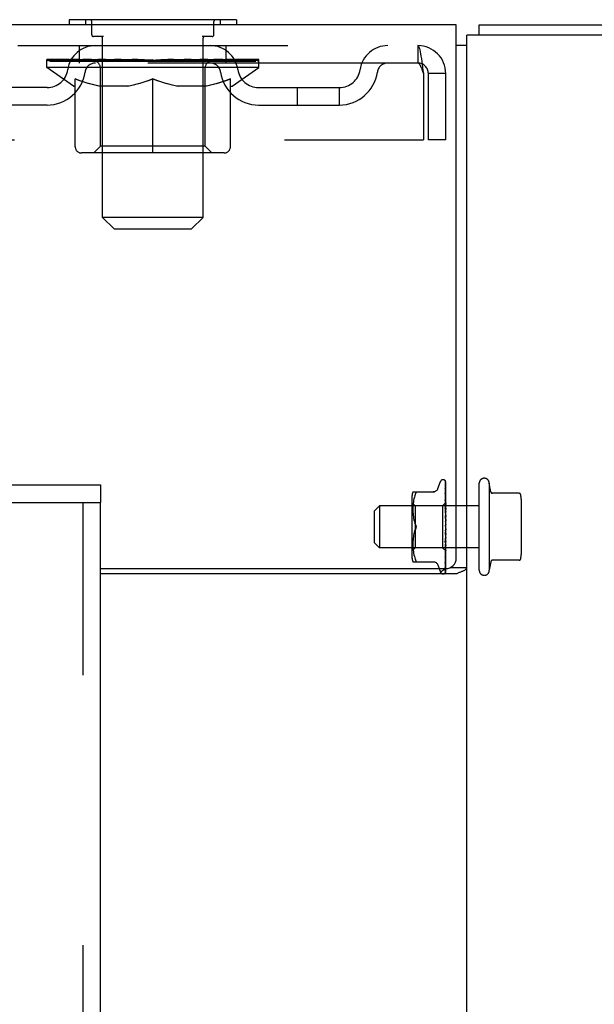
# Model space of a CAD drawing. Header units: inches. Extents: x 0 to 293, y 0 to 190.
# Tile 89 of 104: x 121.07 to 124.51, y 128.01 to 133.89. Entities that reach past the tile are written whole.
import ezdxf

# ---------------------------------------------------------------- set-up
doc = ezdxf.new("R2010")
doc.units = ezdxf.units.IN
doc.header["$LTSCALE"] = 16.12069
doc.header["$MEASUREMENT"] = 0
doc.linetypes.add('HIDDEN', pattern=[0.2, 0.1, -0.1])
doc.layers.get('0').update_dxf_attribs({"linetype": 'CONTINUOUS'})
doc.layers.add('DEFAULT_2', color=8, linetype='HIDDEN')
doc.layers.add('RIGHT_OR_MAIN_DOOR_ASSEMBLY', color=7, linetype='CONTINUOUS')

msp = doc.modelspace()

# ---------------------------------------------------------------- linework, layer by layer
at = {"color": 7, "linetype": 'Continuous'}
for p, q in [((123.6823, 133.8623), (46.0573, 133.8623)), ((121.3698, 133.8923), (121.3698, 133.8623)), ((122.3698, 133.8923), (121.3698, 133.8923)), ((122.3698, 133.8923), (122.3698, 133.8623)), ((123.6823, 130.6748), (123.6823, 133.8623)), ((123.8198, 133.7993), (123.8198, 133.8623)), ((123.7448, 133.7373), (123.6823, 133.7373)), ((121.5573, 130.6123), (123.6198, 130.6123)), ((123.5802, 130.6123), (123.5876, 130.592)), ((123.6472, 130.6187), (123.7448, 130.6187)), ((123.6841, 130.581), (121.5573, 130.581))]:
    msp.add_line(p, q, dxfattribs=at)
at = {"color": 3, "linetype": 'Continuous'}
for p, q in [((123.8198, 133.8623), (138.6698, 133.8623)), ((123.7448, 99.4253), (123.7448, 133.7993)), ((126.3778, 133.7993), (123.7448, 133.7993))]:
    msp.add_line(p, q, dxfattribs=at)
msp.add_lwpolyline([(123.5894, 130.581), (123.5891, 130.5829), (123.589, 130.5846), (123.5891, 130.5863), (123.5894, 130.588), (123.5899, 130.5895), (123.5906, 130.5911), (123.5915, 130.5926), (123.5927, 130.5941), (123.5941, 130.5956), (123.5957, 130.5971), (123.5973, 130.5984), (123.599, 130.5996), (123.6009, 130.6009), (123.6029, 130.6022), (123.605, 130.6035), (123.6071, 130.6047), (123.6091, 130.606), (123.6111, 130.6073), (123.6131, 130.6087), (123.6149, 130.6101), (123.6164, 130.6115), (123.6171, 130.6123)], dxfattribs=at)
at = {"color": 7, "linetype": 'Continuous'}
for points in [[(123.7057, 130.5919), (123.7134, 130.5949), (123.7172, 130.5964), (123.7208, 130.5978), (123.7243, 130.5993), (123.7274, 130.6007), (123.7303, 130.6022), (123.7331, 130.6037), (123.7356, 130.6053), (123.7379, 130.6069), (123.7398, 130.6085), (123.7413, 130.6102), (123.7426, 130.6118), (123.7435, 130.6134), (123.7442, 130.6151), (123.7446, 130.6168), (123.7448, 130.6187)], [(123.6841, 130.581), (123.6862, 130.5826), (123.6886, 130.5842), (123.6915, 130.5857), (123.6946, 130.5873), (123.6981, 130.5889), (123.7018, 130.5904), (123.7057, 130.5919)]]:
    msp.add_lwpolyline(points, dxfattribs=at)
for centre, radius, start, end in [((123.6198, 130.6748), 0.0625, 270, 360), ((123.6033, 130.5977), 0.0167, 200, 214)]:
    msp.add_arc(centre, radius, start, end, dxfattribs=at)
at = {"layer": 'DEFAULT_2', "color": 8, "linetype": 'HIDDEN'}
for p, q in [((121.4668, 133.8923), (121.4668, 133.8623)), ((121.5048, 133.8023), (121.5048, 133.8823)), ((122.2348, 133.8023), (122.2348, 133.8823)), ((122.2728, 133.8923), (122.2728, 133.8623)), ((121.5747, 133.7923), (121.5148, 133.7923)), ((121.5698, 132.7113), (121.5698, 133.7823)), ((122.2248, 133.7923), (122.1649, 133.7923)), ((122.1698, 132.7113), (122.1698, 133.7823)), ((117.8403, 133.7373), (123.4528, 133.7373)), ((121.4323, 133.6333), (121.4323, 133.7373)), ((122.3073, 133.6333), (122.3073, 133.7373)), ((123.4528, 133.7373), (123.4528, 133.6333)), ((123.4551, 133.7362), (123.4528, 133.7373)), ((123.4528, 133.6333), (119.1823, 133.6333)), ((121.2365, 133.6075), (121.2365, 133.6543)), ((122.503, 133.6075), (121.2365, 133.6075)), ((121.3958, 133.496), (121.2365, 133.6075)), ((121.2461, 133.6476), (121.2461, 133.6543)), ((121.2548, 133.6443), (121.2548, 133.6476)), ((121.2548, 133.6443), (122.4848, 133.6443)), ((121.2637, 133.6443), (121.2637, 133.6476)), ((121.2646, 133.6443), (121.2646, 133.6476)), ((121.2747, 133.6476), (121.2747, 133.6543)), ((121.2909, 133.6443), (121.2909, 133.6476)), ((121.2928, 133.6443), (121.2928, 133.6476)), ((121.3213, 133.6476), (121.3213, 133.6543)), ((121.3358, 133.6443), (121.3358, 133.6476)), ((121.3385, 133.6443), (121.3385, 133.6476)), ((121.5428, 133.6473), (121.3415, 133.6473)), ((121.3847, 133.6476), (121.3847, 133.6543)), ((121.386, 133.6443), (121.386, 133.6473)), ((121.3868, 133.6443), (121.3868, 133.6473)), ((121.3897, 133.6443), (121.3897, 133.6473)), ((121.3969, 133.6443), (121.3969, 133.6476)), ((121.397, 133.6443), (121.397, 133.6473)), ((121.4004, 133.6443), (121.4004, 133.6476)), ((121.4037, 133.6443), (121.4037, 133.6483)), ((121.4081, 133.6443), (121.4081, 133.6473)), ((121.4223, 133.6443), (121.4223, 133.6473)), ((121.4404, 133.6443), (121.4404, 133.6473)), ((121.4409, 133.6443), (121.4409, 133.65)), ((121.4612, 133.6443), (121.4612, 133.6473)), ((121.4627, 133.6476), (121.4627, 133.6543)), ((121.4724, 133.6443), (121.4724, 133.6476)), ((121.4765, 133.6443), (121.4765, 133.6476)), ((121.4858, 133.6443), (121.4858, 133.6473)), ((121.4971, 133.6443), (121.4971, 133.6515)), ((121.5126, 133.6443), (121.5126, 133.6473)), ((121.5156, 133.6443), (121.5156, 133.6473)), ((121.5429, 133.6443), (121.5429, 133.6473)), ((121.6098, 133.6473), (121.5479, 133.6473)), ((121.5531, 133.6476), (121.5531, 133.6543)), ((121.557, 133.1358), (121.557, 133.6045)), ((121.5599, 133.6443), (121.5599, 133.6476)), ((121.5646, 133.6443), (121.5646, 133.6476)), ((121.5706, 133.6443), (121.5706, 133.6527)), ((121.5748, 133.6443), (121.5748, 133.6473)), ((121.5857, 133.6443), (121.5857, 133.6473)), ((121.6099, 133.6443), (121.6099, 133.6473)), ((121.6847, 133.6473), (121.6256, 133.6473)), ((121.6459, 133.6443), (121.6459, 133.6473)), ((121.6532, 133.6476), (121.6532, 133.6543)), ((121.6569, 133.6443), (121.6569, 133.6476)), ((121.6593, 133.6443), (121.6593, 133.6536)), ((121.662, 133.6443), (121.662, 133.6476)), ((121.6694, 133.6443), (121.6694, 133.6477)), ((121.6847, 133.6443), (121.6847, 133.6473)), ((121.7652, 133.6473), (121.7107, 133.6473)), ((121.7239, 133.6443), (121.7239, 133.6473)), ((121.7553, 133.6473), (121.8698, 133.6543)), ((121.7598, 133.6476), (121.7598, 133.6543)), ((121.7603, 133.6541), (121.7598, 133.6543)), ((121.7603, 133.6476), (121.7603, 133.6541)), ((121.7603, 133.6443), (121.7603, 133.6476)), ((121.7642, 133.6443), (121.7642, 133.6478)), ((121.7653, 133.6443), (121.7653, 133.6473)), ((121.7656, 133.6443), (121.7656, 133.6476)), ((121.8489, 133.6473), (121.8007, 133.6473)), ((121.8063, 133.6443), (121.8063, 133.6473)), ((121.8489, 133.6443), (121.8489, 133.6473)), ((121.8672, 133.6477), (121.8671, 133.6476)), ((121.8671, 133.6443), (121.8671, 133.6476)), ((121.8672, 133.6443), (121.8672, 133.6477)), ((121.8698, 133.6476), (121.8698, 133.6543)), ((121.8723, 133.6443), (121.8723, 133.6477)), ((121.8723, 133.6477), (121.8725, 133.6476)), ((121.8725, 133.6443), (121.8725, 133.6476)), ((121.8743, 133.6473), (121.9388, 133.6473)), ((121.8906, 133.6443), (121.8906, 133.6473)), ((121.9067, 133.6473), (121.9067, 133.652)), ((121.9067, 133.652), (121.9842, 133.6473)), ((121.9279, 133.6473), (121.9279, 133.6507)), ((121.9333, 133.6443), (121.9333, 133.6473)), ((121.9739, 133.6443), (121.9739, 133.6476)), ((121.9743, 133.6443), (121.9743, 133.6473)), ((121.9743, 133.6473), (122.0288, 133.6473)), ((121.9753, 133.6443), (121.9753, 133.6478)), ((121.9792, 133.6541), (121.9797, 133.6543)), ((121.9792, 133.6476), (121.9792, 133.6541)), ((121.9792, 133.6443), (121.9792, 133.6476)), ((121.9797, 133.6476), (121.9797, 133.6543)), ((122.0157, 133.6443), (122.0157, 133.6473)), ((122.0548, 133.6443), (122.0548, 133.6473)), ((122.0548, 133.6473), (122.1139, 133.6473)), ((122.0701, 133.6443), (122.0701, 133.6477)), ((122.0776, 133.6443), (122.0776, 133.6476)), ((122.0803, 133.6443), (122.0803, 133.6536)), ((122.0826, 133.6443), (122.0826, 133.6476)), ((122.0864, 133.6476), (122.0864, 133.6543)), ((122.0936, 133.6443), (122.0936, 133.6473)), ((122.1297, 133.6443), (122.1297, 133.6473)), ((122.1297, 133.6473), (122.1917, 133.6473)), ((122.1538, 133.6443), (122.1538, 133.6473)), ((122.1648, 133.6443), (122.1648, 133.6473)), ((122.1689, 133.6443), (122.1689, 133.6527)), ((122.1749, 133.6443), (122.1749, 133.6476)), ((122.1796, 133.6443), (122.1796, 133.6476)), ((122.1825, 133.1358), (122.1825, 133.6045)), ((122.1864, 133.6476), (122.1864, 133.6543)), ((122.1967, 133.6443), (122.1967, 133.6473)), ((122.1967, 133.6473), (122.398, 133.6473)), ((122.2239, 133.6443), (122.2239, 133.6473)), ((122.227, 133.6443), (122.227, 133.6473)), ((122.2425, 133.6443), (122.2425, 133.6515)), ((122.2537, 133.6443), (122.2537, 133.6473)), ((122.263, 133.6443), (122.263, 133.6476)), ((122.2671, 133.6443), (122.2671, 133.6476)), ((122.2768, 133.6476), (122.2768, 133.6543)), ((122.2783, 133.6443), (122.2783, 133.6473)), ((122.2987, 133.6443), (122.2987, 133.65)), ((122.2991, 133.6443), (122.2991, 133.6473)), ((122.3172, 133.6443), (122.3172, 133.6473)), ((122.3315, 133.6443), (122.3315, 133.6473)), ((122.3358, 133.6443), (122.3358, 133.6483)), ((122.3391, 133.6443), (122.3391, 133.6476)), ((122.3426, 133.6443), (122.3426, 133.6476)), ((122.3426, 133.6443), (122.3426, 133.6473)), ((122.3437, 133.496), (122.503, 133.6075)), ((122.3498, 133.6443), (122.3498, 133.6473)), ((122.3528, 133.6443), (122.3528, 133.6473)), ((122.3535, 133.6443), (122.3535, 133.6473)), ((122.3549, 133.6476), (122.3549, 133.6543)), ((122.401, 133.6443), (122.401, 133.6476)), ((122.4037, 133.6443), (122.4037, 133.6476)), ((122.4182, 133.6476), (122.4182, 133.6543)), ((122.4467, 133.6443), (122.4467, 133.6476)), ((122.4486, 133.6443), (122.4486, 133.6476)), ((122.4648, 133.6476), (122.4648, 133.6543)), ((122.4749, 133.6443), (122.4749, 133.6476)), ((122.4759, 133.6443), (122.4759, 133.6476)), ((122.4848, 133.6443), (122.4848, 133.6476)), ((122.4934, 133.6476), (122.4934, 133.6543)), ((122.503, 133.6075), (122.503, 133.6543)), ((123.4811, 133.5843), (123.4858, 133.5703)), ((123.4858, 133.5703), (123.4858, 133.1748)), ((123.5158, 133.1748), (123.5158, 133.5703)), ((123.6198, 133.5703), (123.5158, 133.5703)), ((123.6198, 133.1748), (123.6198, 133.5703)), ((121.2382, 133.4863), (120.7552, 133.4863)), ((121.3958, 133.496), (121.4063, 133.496)), ((121.4063, 133.133), (121.4063, 133.5393)), ((121.7285, 133.496), (121.5486, 133.496)), ((121.8698, 133.0959), (121.8698, 133.5397)), ((122.1909, 133.496), (122.011, 133.496)), ((122.3333, 133.133), (122.3333, 133.5393)), ((122.3333, 133.496), (122.3437, 133.496)), ((122.5014, 133.4863), (122.9843, 133.4863)), ((122.7343, 133.3823), (122.7343, 133.4863)), ((122.9843, 133.3823), (122.9843, 133.4863)), ((121.2382, 133.3823), (120.7552, 133.3823)), ((122.5014, 133.3823), (122.9843, 133.3823)), ((119.4323, 133.1748), (123.4858, 133.1748)), ((121.557, 133.1358), (121.5172, 133.0959)), ((122.1825, 133.1358), (121.557, 133.1358)), ((122.1825, 133.1358), (122.2223, 133.0959)), ((123.6198, 133.1748), (123.5158, 133.1748)), ((122.2962, 133.0959), (121.4434, 133.0959)), ((122.1698, 132.7113), (121.5698, 132.7113)), ((121.6388, 132.6423), (121.5698, 132.7113)), ((122.1008, 132.6423), (122.1698, 132.7113)), ((121.6388, 132.6423), (122.1008, 132.6423)), ((123.5722, 131.0903), (123.5876, 131.1325)), ((123.6033, 131.1435), (123.6041, 131.1435)), ((123.6157, 131.1387), (123.6155, 131.139)), ((123.6171, 131.1348), (123.619, 131.0057)), ((123.6198, 130.8725), (123.6198, 131.1323)), ((123.617, 131.1172), (123.6171, 131.1165)), ((123.617, 131.115), (123.6171, 131.1141)), ((123.6171, 131.1305), (123.619, 131.0031)), ((123.6171, 131.1165), (123.619, 130.9955)), ((123.6171, 131.1141), (123.619, 130.9953)), ((123.6171, 131.0935), (123.6171, 131.0932)), ((123.6171, 131.0932), (123.619, 130.9831)), ((123.6171, 131.0898), (123.619, 130.9828)), ((123.8198, 130.6023), (123.8198, 131.1223)), ((123.8798, 131.1223), (123.8798, 130.6023)), ((123.8885, 131.0708), (123.8798, 131.1223)), ((123.4177, 131.0419), (123.4177, 130.6827)), ((123.4233, 131.0706), (123.5525, 131.0706)), ((123.4275, 131.0198), (123.426, 131.0102)), ((123.4295, 131.0294), (123.4275, 131.0198)), ((123.432, 131.0387), (123.4295, 131.0293)), ((123.4351, 131.0476), (123.432, 131.0387)), ((123.4351, 131.0475), (123.4387, 131.056)), ((123.6171, 131.0616), (123.619, 130.9662)), ((123.6171, 131.0616), (123.6171, 131.0616)), ((123.6171, 131.0573), (123.619, 130.9658)), ((123.6171, 131.0228), (123.619, 130.9456)), ((123.6171, 131.0226), (123.6171, 131.0228)), ((123.6183, 131.0107), (123.6171, 131.0226)), ((123.6171, 131.0177), (123.619, 130.9452)), ((123.6192, 131.0435), (123.6183, 131.0511)), ((123.6198, 131.0375), (123.6192, 131.0435)), ((124.0576, 131.0623), (123.8941, 131.0623)), ((124.0698, 131.0284), (124.0698, 130.6961)), ((123.1948, 130.9573), (123.2248, 130.9873)), ((123.1948, 130.7673), (123.1948, 130.9573)), ((123.2248, 130.9873), (123.2248, 130.7373)), ((123.8198, 130.9873), (123.2248, 130.9873)), ((123.4377, 130.9875), (123.4177, 131.0075)), ((123.4236, 130.9834), (123.4233, 130.9749)), ((123.4233, 130.9751), (123.4233, 130.9666)), ((123.4233, 130.9668), (123.4233, 130.9582)), ((123.4233, 130.9584), (123.4236, 130.9496)), ((123.4241, 130.992), (123.4236, 130.9833)), ((123.4249, 131.0009), (123.4241, 130.9919)), ((123.426, 131.0103), (123.4249, 131.0009)), ((123.4377, 130.9875), (123.4377, 130.8623)), ((123.6008, 130.9875), (123.4377, 130.9875)), ((123.619, 131.0058), (123.6008, 130.9875)), ((123.6008, 130.9875), (123.6008, 130.737)), ((123.6171, 130.9782), (123.619, 130.9219)), ((123.6171, 130.9779), (123.6171, 130.9782)), ((123.6198, 130.949), (123.6171, 130.9779)), ((123.6171, 130.9724), (123.619, 130.9214)), ((123.6198, 131.0065), (123.619, 131.0057)), ((123.6192, 131.0038), (123.619, 131.0032)), ((123.6191, 131.0036), (123.619, 131.0032)), ((123.619, 131.0031), (123.619, 131.0032)), ((123.619, 131.0032), (123.619, 131.0031)), ((123.6192, 130.9965), (123.619, 130.9956)), ((123.6191, 130.9961), (123.619, 130.9955)), ((123.619, 130.9953), (123.619, 130.9956)), ((123.619, 130.9955), (123.619, 130.9954)), ((123.6198, 130.9925), (123.619, 130.9954)), ((123.619, 130.9951), (123.619, 130.9953)), ((123.6194, 130.9861), (123.619, 130.9831)), ((123.6191, 130.9839), (123.619, 130.9831)), ((123.619, 130.9831), (123.619, 130.9831)), ((123.619, 130.9828), (123.619, 130.9831)), ((123.619, 130.9831), (123.619, 130.9828)), ((123.6198, 130.9784), (123.619, 130.9828)), ((123.6196, 130.9712), (123.619, 130.9663)), ((123.619, 130.9658), (123.619, 130.9663)), ((123.619, 130.9662), (123.619, 130.9659)), ((123.6198, 130.9601), (123.619, 130.9659)), ((123.6192, 131.0037), (123.6191, 131.0036)), ((123.6193, 130.9966), (123.6191, 130.9961)), ((123.6194, 130.9848), (123.6191, 130.9839)), ((123.6192, 130.9675), (123.6191, 130.9673)), ((123.6195, 131.0046), (123.6192, 131.0039)), ((123.6195, 131.0041), (123.6192, 131.0037)), ((123.6192, 131.0039), (123.6192, 131.0038)), ((123.6194, 130.9975), (123.6192, 130.9965)), ((123.6196, 130.9687), (123.6192, 130.9675)), ((123.6195, 130.9969), (123.6193, 130.9966)), ((123.6196, 130.9985), (123.6194, 130.9975)), ((123.6198, 130.9883), (123.6194, 130.9861)), ((123.6197, 130.9852), (123.6194, 130.9848)), ((123.6196, 131.0049), (123.6195, 131.0046)), ((123.6198, 131.0045), (123.6195, 131.0042)), ((123.6195, 131.0042), (123.6195, 131.0041)), ((123.6198, 130.9974), (123.6195, 130.9969)), ((123.6198, 131.0054), (123.6196, 131.0049)), ((123.6198, 130.9993), (123.6196, 130.9985)), ((123.6198, 130.9728), (123.6196, 130.9712)), ((123.6198, 130.9689), (123.6196, 130.9687)), ((123.6198, 130.9854), (123.6197, 130.9852)), ((123.4236, 130.9498), (123.4241, 130.9407)), ((123.4241, 130.9409), (123.4249, 130.9316)), ((123.4249, 130.9318), (123.426, 130.9223)), ((123.426, 130.9224), (123.4275, 130.9129)), ((123.4275, 130.913), (123.4295, 130.9035)), ((123.4295, 130.9036), (123.432, 130.8943)), ((123.6171, 130.9291), (123.6171, 130.9293)), ((123.6171, 130.9292), (123.619, 130.896)), ((123.6171, 130.929), (123.6198, 130.8992)), ((123.6171, 130.923), (123.619, 130.8954)), ((123.6198, 130.9532), (123.619, 130.9457)), ((123.619, 130.9452), (123.619, 130.9457)), ((123.619, 130.9456), (123.619, 130.9453)), ((123.6198, 130.9383), (123.619, 130.9453)), ((123.619, 130.9447), (123.619, 130.9452)), ((123.6198, 130.9304), (123.619, 130.9221)), ((123.619, 130.9214), (123.619, 130.9221)), ((123.619, 130.9219), (123.619, 130.9216)), ((123.6198, 130.9137), (123.619, 130.9216)), ((123.6198, 130.9051), (123.619, 130.8963)), ((123.6191, 130.8977), (123.619, 130.897)), ((123.619, 130.897), (123.619, 130.896)), ((123.6193, 130.9474), (123.6191, 130.9468)), ((123.6195, 130.9481), (123.6193, 130.9476)), ((123.6193, 130.9476), (123.6193, 130.9474)), ((123.6198, 130.9486), (123.6195, 130.9481)), ((123.432, 130.8943), (123.435, 130.8854)), ((123.4387, 130.8768), (123.435, 130.8854)), ((123.4387, 130.8477), (123.435, 130.8391)), ((123.4377, 130.8623), (123.4377, 130.737)), ((123.6198, 130.8508), (123.6171, 130.8209)), ((123.619, 130.8428), (123.6172, 130.8274)), ((123.619, 130.8676), (123.6182, 130.8685)), ((123.619, 130.8954), (123.619, 130.8963)), ((123.619, 130.896), (123.619, 130.8958)), ((123.6198, 130.8873), (123.619, 130.8958)), ((123.619, 130.8952), (123.619, 130.8954)), ((123.6198, 130.8783), (123.619, 130.8694)), ((123.6198, 130.86), (123.619, 130.8688)), ((123.6198, 130.8327), (123.619, 130.8416)), ((123.6198, 130.8384), (123.6195, 130.839)), ((123.6198, 130.8658), (123.6196, 130.8662)), ((123.6198, 130.592), (123.6198, 130.8666)), ((123.4241, 130.7838), (123.4236, 130.7747)), ((123.4249, 130.7929), (123.4241, 130.7836)), ((123.426, 130.8022), (123.4249, 130.7927)), ((123.4275, 130.8116), (123.426, 130.8021)), ((123.4295, 130.821), (123.4275, 130.8115)), ((123.432, 130.8302), (123.4295, 130.8209)), ((123.619, 130.8158), (123.6171, 130.7764)), ((123.619, 130.8153), (123.6171, 130.7704)), ((123.6171, 130.7707), (123.6198, 130.8002)), ((123.619, 130.7909), (123.6171, 130.7289)), ((123.619, 130.7904), (123.6171, 130.7234)), ((123.6198, 130.8238), (123.619, 130.8156)), ((123.619, 130.8158), (123.619, 130.8151)), ((123.619, 130.8153), (123.619, 130.8156)), ((123.6198, 130.8065), (123.619, 130.8151)), ((123.6198, 130.7982), (123.619, 130.7907)), ((123.619, 130.7909), (123.619, 130.7905)), ((123.619, 130.7904), (123.619, 130.7907)), ((123.619, 130.7905), (123.619, 130.7903)), ((123.6198, 130.7824), (123.619, 130.7903)), ((123.6195, 130.7879), (123.6191, 130.7891)), ((123.6198, 130.7873), (123.6195, 130.7879)), ((123.1948, 130.7673), (123.2248, 130.7373)), ((123.8198, 130.7373), (123.2248, 130.7373)), ((123.4377, 130.737), (123.4177, 130.717)), ((123.4236, 130.7749), (123.4233, 130.7662)), ((123.4233, 130.7663), (123.4233, 130.7578)), ((123.4233, 130.7579), (123.4233, 130.7495)), ((123.4233, 130.7496), (123.4236, 130.7411)), ((123.4236, 130.7412), (123.4241, 130.7325)), ((123.4241, 130.7326), (123.4249, 130.7236)), ((123.4249, 130.7237), (123.426, 130.7142)), ((123.6008, 130.737), (123.4377, 130.737)), ((123.6198, 130.718), (123.6008, 130.737)), ((123.6171, 130.7704), (123.6171, 130.7706)), ((123.619, 130.7686), (123.6171, 130.6862)), ((123.619, 130.7682), (123.6171, 130.6815)), ((123.619, 130.7497), (123.6171, 130.65)), ((123.619, 130.7494), (123.6171, 130.6461)), ((123.6171, 130.7236), (123.6183, 130.7362)), ((123.619, 130.7349), (123.6171, 130.6215)), ((123.619, 130.7346), (123.6171, 130.6186)), ((123.619, 130.7247), (123.6171, 130.5999)), ((123.6171, 130.7234), (123.6171, 130.7236)), ((123.6183, 130.7362), (123.6198, 130.7517)), ((123.6198, 130.7749), (123.619, 130.7685)), ((123.619, 130.7686), (123.619, 130.7681)), ((123.619, 130.7682), (123.619, 130.7685)), ((123.6198, 130.7611), (123.619, 130.7681)), ((123.6192, 130.7509), (123.619, 130.7496)), ((123.619, 130.7497), (123.619, 130.7493)), ((123.619, 130.7494), (123.619, 130.7496)), ((123.619, 130.7493), (123.619, 130.7494)), ((123.6191, 130.7484), (123.619, 130.7493)), ((123.6194, 130.7463), (123.619, 130.7493)), ((123.6192, 130.7357), (123.619, 130.7348)), ((123.619, 130.7349), (123.619, 130.7346)), ((123.619, 130.7346), (123.619, 130.7348)), ((123.6191, 130.7339), (123.619, 130.7346)), ((123.6198, 130.7267), (123.619, 130.7247)), ((123.619, 130.7245), (123.619, 130.7247)), ((123.619, 130.7247), (123.619, 130.7245)), ((123.6191, 130.724), (123.619, 130.7245)), ((123.6191, 130.724), (123.619, 130.7245)), ((123.6198, 130.7301), (123.6191, 130.7339)), ((123.6198, 130.7216), (123.6191, 130.724)), ((123.6198, 130.7229), (123.6191, 130.724)), ((123.6198, 130.7548), (123.6192, 130.7509)), ((123.6194, 130.7366), (123.6192, 130.7357)), ((123.6198, 130.7434), (123.6194, 130.7463)), ((123.6196, 130.7375), (123.6194, 130.7366)), ((123.6198, 130.7385), (123.6196, 130.7375)), ((123.426, 130.7143), (123.4275, 130.7047)), ((123.4275, 130.7047), (123.4295, 130.6951)), ((123.4295, 130.6952), (123.432, 130.6858)), ((123.432, 130.6858), (123.4351, 130.6769)), ((123.4351, 130.677), (123.4387, 130.6685)), ((123.4399, 130.6658), (123.4387, 130.6685)), ((123.4399, 130.6658), (123.4409, 130.6633)), ((123.619, 130.7195), (123.6171, 130.5912)), ((123.619, 130.7194), (123.6171, 130.5906)), ((123.6171, 130.6816), (123.6179, 130.6888)), ((123.6171, 130.6815), (123.6171, 130.6816)), ((123.6179, 130.6888), (123.6192, 130.701)), ((123.6183, 130.6556), (123.6191, 130.6627)), ((123.619, 130.7195), (123.619, 130.7194)), ((123.619, 130.7194), (123.619, 130.7194)), ((123.6191, 130.7192), (123.619, 130.7194)), ((123.6191, 130.7192), (123.619, 130.7194)), ((123.6193, 130.719), (123.6191, 130.7192)), ((123.6198, 130.7181), (123.6191, 130.7192)), ((123.6191, 130.6627), (123.6198, 130.6684)), ((123.6192, 130.701), (123.6198, 130.7073)), ((123.6198, 130.7184), (123.6193, 130.719)), ((124.0576, 130.6623), (123.8941, 130.6623)), ((123.4233, 130.6539), (123.5525, 130.6539)), ((123.4399, 130.6541), (123.4387, 130.6539)), ((123.5722, 130.6343), (123.5802, 130.6123)), ((123.6171, 130.65), (123.6171, 130.6499)), ((123.6171, 130.6461), (123.6171, 130.646)), ((123.6171, 130.6181), (123.6179, 130.6229)), ((123.6171, 130.6215), (123.6171, 130.621)), ((123.6171, 130.6186), (123.6171, 130.6181)), ((123.6179, 130.6229), (123.6183, 130.6258)), ((123.8885, 130.6538), (123.8798, 130.6023)), ((123.6163, 130.5884), (123.6168, 130.589)), ((123.6171, 130.6007), (123.6178, 130.6019)), ((123.6194, 130.5961), (123.6198, 130.5977))]:
    msp.add_line(p, q, dxfattribs=at)
for points in [[(123.4551, 133.7362), (123.4575, 133.7331), (123.4598, 133.7279), (123.4622, 133.7207), (123.4646, 133.7117), (123.4669, 133.7008), (123.4693, 133.6883), (123.4716, 133.6744), (123.474, 133.6591), (123.4763, 133.6427), (123.4787, 133.6254), (123.4811, 133.6074), (123.4834, 133.589), (123.4858, 133.5703)], [(123.4575, 133.6317), (123.4551, 133.6329), (123.4528, 133.6333)], [(123.4575, 133.6317), (123.4598, 133.6297), (123.4622, 133.627), (123.4646, 133.6236), (123.4669, 133.6195), (123.4693, 133.6148), (123.4716, 133.6095), (123.474, 133.6038), (123.4763, 133.5976), (123.4787, 133.5911), (123.4811, 133.5843)], [(121.4063, 133.5393), (121.4321, 133.5293), (121.4575, 133.5205), (121.4824, 133.5127), (121.5071, 133.5061), (121.5317, 133.5005), (121.5562, 133.496)], [(121.5486, 133.496), (121.5252, 133.5007), (121.5017, 133.5063), (121.4782, 133.5129), (121.4545, 133.5205), (121.4305, 133.529), (121.4063, 133.5384)], [(121.7188, 133.496), (121.7436, 133.5006), (121.7686, 133.5062), (121.7935, 133.513), (121.8186, 133.5208), (121.844, 133.5298), (121.8698, 133.5397)], [(121.8698, 133.538), (121.8455, 133.5286), (121.8215, 133.5201), (121.798, 133.5126), (121.7747, 133.5061), (121.7515, 133.5006), (121.7285, 133.496)], [(121.8698, 133.5397), (121.8958, 133.5297), (121.9214, 133.5207), (121.9465, 133.5129), (121.9713, 133.5061), (121.9961, 133.5005), (122.0207, 133.496)], [(122.011, 133.496), (121.9878, 133.5006), (121.9645, 133.5062), (121.9411, 133.5128), (121.9176, 133.5202), (121.8938, 133.5287), (121.8698, 133.538)], [(122.1833, 133.496), (122.208, 133.5005), (122.2328, 133.5062), (122.2575, 133.5129), (122.2824, 133.5206), (122.3077, 133.5294), (122.3333, 133.5393)], [(122.3333, 133.5384), (122.3088, 133.5289), (122.2846, 133.5203), (122.2609, 133.5128), (122.2375, 133.5062), (122.2141, 133.5006), (122.1909, 133.496)], [(123.6198, 131.1308), (123.6193, 131.1323), (123.6188, 131.1336), (123.6183, 131.1349), (123.6177, 131.136), (123.617, 131.1372), (123.6161, 131.1383), (123.6153, 131.1392)], [(123.6155, 131.139), (123.6154, 131.139), (123.6155, 131.139), (123.6155, 131.1389), (123.6156, 131.1388), (123.6158, 131.1386), (123.6159, 131.1384), (123.6161, 131.1382), (123.6162, 131.138), (123.6164, 131.1377), (123.6165, 131.1375), (123.6166, 131.1372), (123.6167, 131.1369), (123.6168, 131.1366), (123.6169, 131.1363), (123.617, 131.136), (123.6171, 131.1357), (123.6171, 131.1353), (123.6171, 131.135), (123.6171, 131.1348)], [(123.6198, 131.1323), (123.6196, 131.1326), (123.6195, 131.1331), (123.6193, 131.1335), (123.6191, 131.1339), (123.6189, 131.1343), (123.6187, 131.1346), (123.6185, 131.135), (123.6183, 131.1354), (123.6181, 131.1357), (123.6179, 131.136), (123.6177, 131.1363), (123.6175, 131.1366), (123.6173, 131.1369), (123.6171, 131.1372), (123.6169, 131.1374), (123.6167, 131.1377), (123.6165, 131.1379), (123.6163, 131.1381), (123.6161, 131.1383), (123.616, 131.1384), (123.6158, 131.1386), (123.6157, 131.1387)], [(123.572, 131.0898), (123.5713, 131.0879), (123.5696, 131.0846), (123.5674, 131.0816), (123.5649, 131.0788), (123.5621, 131.0764), (123.5589, 131.0743), (123.5555, 131.0727), (123.552, 131.0715), (123.5483, 131.0708), (123.5446, 131.0706)], [(123.6167, 131.1313), (123.6167, 131.1314), (123.6167, 131.1314), (123.6167, 131.1312), (123.6168, 131.131), (123.6169, 131.1306), (123.617, 131.1302), (123.6171, 131.1297), (123.6171, 131.1293)], [(123.6169, 131.131), (123.6168, 131.1312), (123.6167, 131.1313)], [(123.6168, 131.1322), (123.6169, 131.1321), (123.617, 131.1316), (123.6171, 131.1311), (123.6171, 131.1305)], [(123.6198, 131.1205), (123.6195, 131.1222), (123.619, 131.1241), (123.6186, 131.126), (123.6182, 131.1278), (123.6177, 131.1295), (123.6172, 131.1311), (123.6168, 131.1322)], [(123.6198, 131.1254), (123.6195, 131.126), (123.6192, 131.1267), (123.6189, 131.1274), (123.6186, 131.1281), (123.6183, 131.1287), (123.618, 131.1292), (123.6177, 131.1298), (123.6174, 131.1302), (123.6169, 131.131)], [(123.6198, 131.1011), (123.6195, 131.1029), (123.6191, 131.1055), (123.6187, 131.1081), (123.6183, 131.1106), (123.6178, 131.1131), (123.6174, 131.1155), (123.617, 131.1172)], [(123.6175, 131.114), (123.6173, 131.1144), (123.6171, 131.1147), (123.617, 131.1149), (123.617, 131.115)], [(123.6198, 131.0731), (123.6195, 131.0751), (123.6191, 131.0784), (123.6187, 131.0816), (123.6183, 131.0848), (123.6179, 131.088), (123.6171, 131.0935)], [(123.6172, 131.0897), (123.6172, 131.0898), (123.6171, 131.09), (123.6171, 131.0901), (123.6171, 131.09), (123.6171, 131.0898)], [(123.618, 131.0879), (123.6177, 131.0885), (123.6175, 131.0891), (123.6173, 131.0895), (123.6172, 131.0897)], [(123.6198, 131.109), (123.6195, 131.1096), (123.6193, 131.1103), (123.6189, 131.1111), (123.6186, 131.1117), (123.6183, 131.1123), (123.618, 131.1129), (123.6175, 131.114)], [(123.6198, 131.0838), (123.6197, 131.084), (123.6193, 131.0849), (123.619, 131.0858), (123.6186, 131.0866), (123.618, 131.0879)], [(123.4387, 131.0706), (123.4399, 131.0704), (123.4409, 131.0699)], [(123.4387, 131.056), (123.4399, 131.0588), (123.4409, 131.0612), (123.4416, 131.0633), (123.442, 131.0651), (123.4421, 131.0667), (123.442, 131.068), (123.4416, 131.0691), (123.4409, 131.0699)], [(123.6183, 131.0511), (123.6179, 131.055), (123.6171, 131.0616)], [(123.6182, 131.0543), (123.6179, 131.0549), (123.6176, 131.0556), (123.6174, 131.0561), (123.6173, 131.0566), (123.6172, 131.057), (123.6171, 131.0572), (123.6171, 131.0573)], [(123.619, 131.0126), (123.6182, 131.0142), (123.6179, 131.0149), (123.6176, 131.0157), (123.6174, 131.0163), (123.6172, 131.0169), (123.6172, 131.0174), (123.6171, 131.0177)], [(123.6198, 131.0506), (123.6196, 131.0512), (123.6192, 131.052), (123.6189, 131.0528), (123.6182, 131.0543)], [(123.6191, 130.9669), (123.6185, 130.9683), (123.6181, 130.969), (123.6178, 130.9697), (123.6175, 130.9704), (123.6173, 130.9711), (123.6172, 130.9718), (123.6171, 130.9723), (123.6171, 130.9724)], [(123.6198, 130.9956), (123.6195, 130.9981), (123.6183, 131.0107)], [(123.6198, 131.0108), (123.6197, 131.0109), (123.6194, 131.0118), (123.619, 131.0126)], [(123.6198, 131.0062), (123.6196, 131.0062), (123.6194, 131.0061), (123.6192, 131.0059), (123.619, 131.0057)], [(123.6198, 131.0032), (123.6195, 131.0031), (123.6193, 131.003), (123.6191, 131.003), (123.619, 131.003), (123.619, 131.0031)], [(123.6198, 131.0019), (123.6196, 131.0022), (123.6194, 131.0026), (123.6192, 131.0029), (123.619, 131.0031)], [(123.6198, 130.9949), (123.6195, 130.9949), (123.6193, 130.9949), (123.6191, 130.995), (123.619, 130.9951)], [(123.6198, 130.9818), (123.6195, 130.9819), (123.6193, 130.982), (123.6191, 130.9822), (123.619, 130.9825), (123.619, 130.9828)], [(123.6191, 130.9673), (123.619, 130.9668), (123.619, 130.9663), (123.619, 130.9662)], [(123.6198, 130.9643), (123.6195, 130.9645), (123.6193, 130.9648), (123.6191, 130.9651), (123.619, 130.9655), (123.619, 130.9658)], [(123.6198, 130.9656), (123.6195, 130.9663), (123.6191, 130.9669)], [(123.6187, 130.9187), (123.6185, 130.9192), (123.6182, 130.9198), (123.6179, 130.9203), (123.6176, 130.921), (123.6174, 130.9216), (123.6172, 130.9223), (123.6171, 130.9229), (123.6171, 130.9231)], [(123.6198, 130.9169), (123.6196, 130.9172), (123.6193, 130.9177), (123.6187, 130.9187)], [(123.6191, 130.9468), (123.619, 130.9463), (123.619, 130.9458), (123.619, 130.9456)], [(123.6198, 130.9432), (123.6195, 130.9435), (123.6193, 130.9439), (123.6191, 130.9443), (123.619, 130.9447)], [(123.6198, 130.9252), (123.6195, 130.9246), (123.6193, 130.924), (123.6191, 130.9233), (123.619, 130.9227), (123.619, 130.9222), (123.619, 130.9219)], [(123.6198, 130.9191), (123.6195, 130.9195), (123.6193, 130.92), (123.6191, 130.9205), (123.619, 130.921), (123.619, 130.9214)], [(123.6198, 130.8995), (123.6195, 130.8989), (123.6193, 130.8983), (123.6191, 130.8977)], [(123.432, 130.8302), (123.435, 130.8391), (123.4387, 130.8477)], [(123.4407, 130.8718), (123.4401, 130.8736), (123.4394, 130.8753), (123.4387, 130.8768)], [(123.4387, 130.8768), (123.4397, 130.8745), (123.4406, 130.872), (123.4413, 130.8696), (123.4417, 130.8671), (123.442, 130.8646), (123.4421, 130.8623)], [(123.4421, 130.8623), (123.442, 130.8599), (123.4417, 130.8574), (123.4413, 130.855), (123.4406, 130.8525), (123.4397, 130.85), (123.4387, 130.8477)], [(123.4387, 130.8477), (123.4393, 130.8489), (123.4398, 130.8503), (123.4403, 130.8517), (123.4408, 130.8531)], [(123.4421, 130.8623), (123.4421, 130.8642), (123.4419, 130.8661), (123.4416, 130.868), (123.4412, 130.8699)], [(123.4412, 130.8546), (123.4415, 130.8561), (123.4418, 130.8577), (123.442, 130.8592), (123.4421, 130.8608), (123.4421, 130.8623)], [(123.6182, 130.8686), (123.618, 130.8689), (123.6178, 130.8693), (123.6176, 130.8698), (123.6174, 130.8703), (123.6172, 130.8709), (123.6172, 130.8714), (123.6171, 130.872), (123.6171, 130.8726)], [(123.6185, 130.8681), (123.6184, 130.8682), (123.6184, 130.8684), (123.6183, 130.8685), (123.6182, 130.8686)], [(123.6182, 130.8685), (123.6184, 130.8682), (123.6187, 130.8679), (123.6189, 130.8674), (123.6191, 130.867), (123.6194, 130.8666), (123.6196, 130.8662)], [(123.6191, 130.8675), (123.619, 130.8676), (123.6189, 130.8676), (123.6189, 130.8677), (123.6188, 130.8677), (123.6188, 130.8678), (123.6187, 130.8679), (123.6187, 130.868), (123.6186, 130.868)], [(123.6198, 130.893), (123.6195, 130.8935), (123.6193, 130.894), (123.6191, 130.8946), (123.619, 130.8952)], [(123.6191, 130.8707), (123.619, 130.87), (123.619, 130.8694), (123.619, 130.8688)], [(123.6196, 130.8662), (123.6195, 130.8663), (123.6193, 130.8669), (123.6191, 130.8675), (123.619, 130.8681), (123.619, 130.8687), (123.619, 130.8694)], [(123.6198, 130.845), (123.6195, 130.8445), (123.6193, 130.844), (123.6191, 130.8434), (123.619, 130.8428)], [(123.619, 130.8428), (123.619, 130.8422), (123.619, 130.8416)], [(123.6191, 130.8403), (123.619, 130.8409), (123.619, 130.8415), (123.619, 130.8421)], [(123.6198, 130.8725), (123.6195, 130.8719), (123.6193, 130.8713), (123.6191, 130.8707)], [(123.6198, 130.8666), (123.6196, 130.8668), (123.6194, 130.867), (123.6193, 130.8672), (123.6192, 130.8673), (123.6191, 130.8674), (123.6191, 130.8675)], [(123.6195, 130.839), (123.6193, 130.8396), (123.6191, 130.8403)], [(123.6171, 130.7763), (123.6172, 130.7769), (123.6173, 130.7776), (123.6175, 130.7783), (123.6178, 130.779), (123.6181, 130.7797), (123.6184, 130.7803), (123.6187, 130.7809), (123.6191, 130.7815), (123.6194, 130.7821), (123.6197, 130.7827), (123.6198, 130.7829)], [(123.6172, 130.8273), (123.6172, 130.8277), (123.6174, 130.8284), (123.6176, 130.829), (123.6178, 130.8296), (123.6181, 130.8301), (123.6184, 130.8306), (123.6186, 130.831), (123.6189, 130.8314), (123.6192, 130.8318), (123.6194, 130.8321), (123.6197, 130.8325), (123.6198, 130.8327)], [(123.6198, 130.8182), (123.6195, 130.8178), (123.6193, 130.8173), (123.6191, 130.8168), (123.619, 130.8162), (123.619, 130.8158)], [(123.6198, 130.8119), (123.6195, 130.8126), (123.6193, 130.8132), (123.6191, 130.8138), (123.619, 130.8144), (123.619, 130.815), (123.619, 130.8153)], [(123.6198, 130.793), (123.6195, 130.7927), (123.6193, 130.7923), (123.6191, 130.7919), (123.619, 130.7915), (123.619, 130.791), (123.619, 130.7909)], [(123.6191, 130.7891), (123.619, 130.7897), (123.619, 130.7902), (123.619, 130.7904)], [(123.6171, 130.7288), (123.6171, 130.729), (123.6172, 130.7294), (123.6173, 130.73), (123.6175, 130.7306), (123.6177, 130.7313), (123.618, 130.732), (123.6184, 130.7327)], [(123.6184, 130.7327), (123.6191, 130.7342), (123.6194, 130.735), (123.6198, 130.7358)], [(123.6198, 130.7703), (123.6195, 130.7701), (123.6193, 130.7698), (123.6191, 130.7694), (123.619, 130.769), (123.619, 130.7686)], [(123.6191, 130.767), (123.619, 130.7676), (123.619, 130.768), (123.619, 130.7682)], [(123.6198, 130.751), (123.6195, 130.7508), (123.6193, 130.7506), (123.6191, 130.7504), (123.619, 130.7501), (123.619, 130.7497)], [(123.6198, 130.7356), (123.6195, 130.7356), (123.6193, 130.7355), (123.6191, 130.7354), (123.619, 130.7352), (123.619, 130.7349)], [(123.6191, 130.7339), (123.619, 130.7343), (123.619, 130.7346), (123.619, 130.7346)], [(123.6198, 130.7248), (123.6195, 130.7249), (123.6193, 130.725), (123.6191, 130.7249), (123.619, 130.7248), (123.619, 130.7247)], [(123.6198, 130.7653), (123.6195, 130.7659), (123.6193, 130.7665), (123.6191, 130.767)], [(123.6198, 130.7468), (123.6195, 130.7474), (123.6193, 130.7479), (123.6191, 130.7484), (123.6191, 130.7484)], [(123.6198, 130.7325), (123.6195, 130.733), (123.6193, 130.7335), (123.6191, 130.7339)], [(123.4399, 130.6541), (123.4409, 130.6546), (123.4416, 130.6555), (123.442, 130.6565), (123.4421, 130.6578), (123.442, 130.6594), (123.4416, 130.6612), (123.4409, 130.6633)], [(123.6171, 130.6862), (123.6171, 130.6864), (123.6172, 130.6867), (123.6173, 130.6872), (123.6175, 130.6877), (123.6177, 130.6883), (123.618, 130.6889), (123.6183, 130.6896), (123.6189, 130.6911)], [(123.6189, 130.6911), (123.6193, 130.6918), (123.6196, 130.6926), (123.6198, 130.6931)], [(123.6198, 130.7198), (123.6196, 130.7197), (123.6194, 130.7196), (123.6192, 130.7195), (123.619, 130.7194)], [(123.6198, 130.719), (123.6195, 130.7192), (123.6193, 130.7194), (123.6191, 130.7195), (123.619, 130.7195), (123.619, 130.7195), (123.619, 130.7195)], [(123.5446, 130.6539), (123.5483, 130.6537), (123.552, 130.653), (123.5555, 130.6518), (123.5589, 130.6502), (123.5621, 130.6481), (123.5649, 130.6457), (123.5674, 130.6429), (123.5696, 130.6399), (123.5713, 130.6367), (123.572, 130.6347)], [(123.617, 130.5987), (123.6173, 130.6001), (123.6178, 130.6021), (123.6182, 130.6042), (123.6187, 130.6064), (123.6191, 130.6086), (123.6195, 130.6109), (123.6198, 130.6126)], [(123.6171, 130.6499), (123.6171, 130.65), (123.6171, 130.6501), (123.6172, 130.6504), (123.6174, 130.6508), (123.6176, 130.6513), (123.6178, 130.6519), (123.6181, 130.6526), (123.6185, 130.6533), (123.6188, 130.654), (123.6192, 130.6549), (123.6195, 130.6557), (123.6198, 130.6564)], [(123.6171, 130.646), (123.6174, 130.6485), (123.6183, 130.6556)], [(123.6171, 130.621), (123.6171, 130.621), (123.6171, 130.621), (123.6172, 130.6212), (123.6173, 130.6215), (123.6175, 130.6219), (123.6177, 130.6224), (123.6183, 130.6236)], [(123.6178, 130.6019), (123.6181, 130.6024), (123.6184, 130.6029), (123.6186, 130.6035), (123.6189, 130.6041), (123.6192, 130.6047), (123.6195, 130.6054), (123.6197, 130.606), (123.6198, 130.6062)], [(123.6183, 130.6258), (123.6187, 130.6286), (123.6191, 130.6316), (123.6195, 130.6345), (123.6198, 130.6364)], [(123.6183, 130.6236), (123.6186, 130.6243), (123.619, 130.625), (123.6193, 130.6258), (123.6196, 130.6266), (123.6198, 130.6271)], [(123.6171, 130.5912), (123.6171, 130.5908), (123.617, 130.5902), (123.6169, 130.5897), (123.6167, 130.5892), (123.6166, 130.5888), (123.6164, 130.5885), (123.6163, 130.5884), (123.6163, 130.5883)], [(123.6163, 130.5883), (123.6163, 130.5883), (123.6163, 130.5884)], [(123.6164, 130.5879), (123.6169, 130.5888), (123.6175, 130.5901), (123.618, 130.5915), (123.6185, 130.5929), (123.6189, 130.5944), (123.6194, 130.5961)], [(123.6171, 130.5906), (123.6171, 130.59), (123.617, 130.5894), (123.6168, 130.5888), (123.6166, 130.5883), (123.6164, 130.5879)], [(123.6168, 130.589), (123.6171, 130.5894), (123.6173, 130.5898), (123.6176, 130.5902), (123.6179, 130.5907), (123.6182, 130.5912), (123.6185, 130.5917), (123.6188, 130.5923), (123.6191, 130.5929), (123.6194, 130.5936), (123.6197, 130.5943), (123.6198, 130.5945)], [(123.6171, 130.6016), (123.6171, 130.6012), (123.617, 130.6007), (123.617, 130.6004), (123.6169, 130.6003)], [(123.6169, 130.6003), (123.6169, 130.6002), (123.6169, 130.6002), (123.6169, 130.6003), (123.617, 130.6004), (123.6171, 130.6007)], [(123.6171, 130.5999), (123.6171, 130.5994), (123.617, 130.5989), (123.617, 130.5987)], [(123.6189, 130.5901), (123.619, 130.5902), (123.6194, 130.5911), (123.6198, 130.592)]]:
    msp.add_lwpolyline(points, dxfattribs=at)
for centre, radius, start, end in [((121.4948, 133.8823), 0.01, 0, 90), ((122.2448, 133.8823), 0.01, 90, 180), ((121.5148, 133.8023), 0.01, 180, 270), ((121.5598, 133.7823), 0.01, 0, 90), ((122.1798, 133.7823), 0.01, 90, 180), ((122.2248, 133.8023), 0.01, 270, 360), ((121.5273, 133.5703), 0.167, 90, 171.92837), ((122.2123, 133.5703), 0.167, 8.07163, 90), ((123.2734, 133.5703), 0.167, 90, 171.92837), ((123.4528, 133.5703), 0.167, 0, 90), ((121.5268, 133.5708), 0.0625, 90, 172.01369), ((121.5172, 133.6045), 0.0398, 0, 90), ((122.2223, 133.6045), 0.0398, 90, 180), ((122.2127, 133.5708), 0.0625, 7.98631, 90), ((123.273, 133.5708), 0.0625, 90, 172.01369), ((123.4528, 133.5703), 0.063, 0, 90), ((121.2382, 133.6113), 0.125, 270, 351.92837), ((121.2382, 133.6113), 0.229, 270, 352.01369), ((122.5014, 133.6113), 0.229, 187.98631, 270), ((122.5014, 133.6113), 0.125, 188.07163, 270), ((122.9843, 133.6113), 0.125, 270, 351.92837), ((122.9843, 133.6113), 0.229, 270, 352.01369), ((121.4434, 133.133), 0.0371, 180, 270), ((122.2962, 133.133), 0.0371, 270, 360), ((123.6033, 131.1268), 0.0167, 90, 160), ((123.6041, 131.1268), 0.0167, 47.76466, 90), ((123.8498, 131.1223), 0.03, 359.9957, 180), ((123.4953, 131.0419), 0.0776, 157.92393, 180), ((123.8984, 131.0723), 0.01, 188.56952, 270), ((124.0576, 131.0523), 0.01, 10.48085, 90), ((123.9286, 131.0284), 0.1412, 0, 10.48107), ((123.4953, 130.6827), 0.0776, 180, 202.07607), ((123.8984, 130.6523), 0.01, 90, 171.43048), ((124.0576, 130.6723), 0.01, 270, 349.51915), ((123.9286, 130.6961), 0.1412, 349.51893, 360), ((123.6033, 130.5977), 0.0167, 214, 270), ((123.6041, 130.5977), 0.0167, 270, 332.85123), ((123.8498, 130.6023), 0.03, 180, 0.0043)]:
    msp.add_arc(centre, radius, start, end, dxfattribs=at)
for centre, major_axis, ratio, start_param, end_param in [((121.8698, 133.6543), (0.6333, 0.0067), 0.05963, 2.96643, 3.140963), ((121.2167, 133.6423), (0.1981, 0), 0.060556, 0.430652, 1.470503), ((121.8698, 133.6543), (0.6333, 0), 0.060556, -3.141593, -2.96706), ((121.2167, 133.6356), (0.1981, 0.0021), 0.05963, 1.376596, 1.469874), ((121.8698, 133.6543), (0.6333, 0.0132), 0.05688, 2.791345, 2.965878), ((121.1924, 133.6423), (0.1981, 0.0021), 0.05963, 0.25549, 1.295341), ((121.2608, 133.6423), (0.1981, -0.0021), 0.05963, 0.605815, 1.645666), ((121.8698, 133.6543), (0.6333, -0.0067), 0.05963, -2.96643, -2.791898), ((121.2608, 133.6356), (0.1981, 0), 0.060556, 1.551758, 1.645036), ((121.1924, 133.6356), (0.1981, 0.0041), 0.05688, 1.20151, 1.294789), ((121.262, 133.6379), (0.1643, 0.0017), 0.05963, 1.065228, 1.614276), ((121.2423, 133.6379), (0.1643, 0.0034), 0.05688, 0.890143, 1.43919), ((121.3002, 133.6379), (0.1643, 0), 0.060556, 1.240391, 1.789438), ((121.8698, 133.6543), (0.6333, 0.0192), 0.052395, 2.616403, 2.790936), ((121.1886, 133.6423), (0.1981, 0.0041), 0.05688, 0.080405, 1.120256), ((121.3235, 133.6423), (0.1981, -0.0041), 0.05688, 0.7809, 1.820751), ((121.8698, 133.6543), (0.6333, -0.0132), 0.05688, -2.791345, -2.616812), ((121.3235, 133.6356), (0.1981, -0.0021), 0.05963, 1.72692, 1.820198), ((121.1886, 133.6356), (0.1981, 0.006), 0.052395, 1.026568, 1.119847), ((121.2416, 133.6379), (0.1643, 0.005), 0.052395, 0.715201, 1.264248), ((121.3557, 133.6379), (0.1643, -0.0017), 0.05963, 1.415553, 1.9646), ((121.8698, 133.6543), (0.6333, 0.0247), 0.046319, 2.441654, 2.616187), ((121.4027, 133.6423), (0.1981, -0.006), 0.052395, 0.955842, 1.995693), ((121.2056, 133.6423), (0.1981, 0.006), 0.052395, -0.094537, 0.945314), ((121.8698, 133.6543), (0.6333, -0.0192), 0.052395, -2.616403, -2.44187), ((121.4027, 133.6356), (0.1981, -0.0041), 0.05688, 1.902006, 1.995284), ((121.2056, 133.6356), (0.1981, 0.0077), 0.046319, 0.851819, 0.945098), ((121.26, 133.6379), (0.1643, 0.0064), 0.046319, 0.540452, 1.089499), ((121.4269, 133.6379), (0.1643, -0.0034), 0.05688, 1.590638, 2.139686), ((121.8698, 133.6543), (0.6333, 0.0294), 0.038841, 2.267123, 2.441656), ((121.4962, 133.6423), (0.1981, -0.0077), 0.046319, 1.130591, 2.170442), ((121.2427, 133.6423), (0.1981, 0.0077), 0.046319, -0.269286, 0.770565), ((121.8698, 133.6543), (0.6333, -0.0247), 0.046319, -2.441654, -2.267121), ((121.4962, 133.6356), (0.1981, -0.006), 0.052395, 2.076947, 2.170226), ((121.2427, 133.6356), (0.1981, 0.0092), 0.038841, 0.677289, 0.770567), ((121.297, 133.6379), (0.1643, 0.0076), 0.038841, 0.365921, 0.914969), ((121.5114, 133.6379), (0.1643, -0.005), 0.052395, 1.76558, 2.314627), ((121.8698, 133.6543), (0.6333, 0.0332), 0.030195, 2.09281, 2.267343), ((121.601, 133.6423), (0.1981, -0.0092), 0.038841, 1.305122, 2.344973), ((121.2989, 133.6423), (0.1981, 0.0092), 0.038841, -0.443817, 0.596034), ((121.8698, 133.6543), (0.6333, -0.0294), 0.038841, -2.267123, -2.092591), ((121.601, 133.6356), (0.1981, -0.0077), 0.046319, 2.251696, 2.344975), ((121.2989, 133.6356), (0.1981, 0.0104), 0.030195, 0.502975, 0.596254), ((121.3513, 133.6379), (0.1643, 0.0086), 0.030195, 0.191608, 0.740655), ((121.6069, 133.6379), (0.1643, -0.0064), 0.046319, 1.940329, 2.489376), ((121.3725, 133.6423), (0.1981, 0.0104), 0.030195, -0.61813, 0.421721), ((121.8698, 133.6543), (0.6333, 0.0361), 0.020645, 1.918687, 2.09322), ((121.714, 133.6423), (0.1981, -0.0104), 0.030195, 1.479435, 2.519286), ((121.8698, 133.6543), (0.6333, -0.0332), 0.030195, -2.09281, -1.918277), ((121.714, 133.6356), (0.1981, -0.0092), 0.038841, 2.426227, 2.519505), ((121.3725, 133.6356), (0.1981, 0.0113), 0.020645, 0.328852, 0.422131), ((121.4214, 133.6379), (0.1643, 0.0094), 0.020645, 0.017485, 0.566532), ((121.7104, 133.6379), (0.1643, -0.0076), 0.038841, 2.11486, 2.663907), ((121.4611, 133.6423), (0.1981, 0.0113), 0.020645, -0.792253, 0.247598), ((121.8698, 133.6543), (0.6333, 0.0378), 0.010478, 1.744704, 1.919237), ((121.8317, 133.6423), (0.1981, -0.0113), 0.020645, 1.653558, 2.693409), ((121.8698, 133.6543), (0.6333, -0.0361), 0.020645, -1.918687, -1.744154), ((121.8317, 133.6356), (0.1981, -0.0104), 0.030195, 2.60054, 2.693819), ((121.4611, 133.6356), (0.1981, 0.0118), 0.010478, 0.154869, 0.248148), ((121.5051, 133.6379), (0.1643, 0.0098), 0.010478, 6.126688, 6.675735), ((121.8187, 133.6379), (0.1643, -0.0086), 0.030195, 2.289173, 2.83822), ((121.5622, 133.6423), (0.1981, 0.0118), 0.010478, -0.966236, -0.000846), ((121.9505, 133.6423), (0.1981, -0.0118), 0.010478, 1.827541, 2.867392), ((121.8698, 133.6543), (0.6333, -0.0378), 0.010478, -1.744704, -1.563007), ((121.9505, 133.6356), (0.1981, -0.0113), 0.020645, 2.774664, 2.867942), ((121.9285, 133.6379), (0.1643, -0.0094), 0.020645, 2.463296, 3.012344), ((121.789, 133.6423), (0.1981, 0.0118), 0.010478, 0.274201, 1.314052), ((121.7029, 133.6379), (0.1643, 0.0098), 0.010478, -0.000483, 0.504314), ((121.6726, 133.6356), (0.1981, 0.0118), 0.010478, 0.099668, 0.192946), ((121.8698, 133.6543), (0.6333, 0.0378), 0.010478, -1.571421, -1.396888), ((122.0366, 133.6379), (0.1643, -0.0098), 0.010478, 2.637279, 3.14189), ((122.0669, 133.6356), (0.1981, -0.0118), 0.010478, 2.74231, 2.948646), ((121.9079, 133.6423), (0.1981, 0.0113), 0.020645, 0.448184, 1.488034), ((121.811, 133.6379), (0.1643, 0.0094), 0.020645, 0.129249, 0.678296), ((121.789, 133.6356), (0.1981, 0.0113), 0.020645, 0.273651, 0.366929), ((122.1773, 133.6423), (0.1981, -0.0118), 0.010478, -3.140747, -2.175357), ((121.8698, 133.6543), (0.6333, 0.0361), 0.020645, -1.397439, -1.222906), ((121.8698, 133.6543), (0.6333, -0.0378), 0.010478, 1.222355, 1.396888), ((122.0256, 133.6423), (0.1981, 0.0104), 0.030195, 0.622307, 1.662158), ((121.9209, 133.6379), (0.1643, 0.0086), 0.030195, 0.303372, 0.852419), ((122.2344, 133.6379), (0.1643, -0.0098), 0.010478, 2.749043, 3.29809), ((122.2784, 133.6423), (0.1981, -0.0113), 0.020645, 2.893995, 3.933846), ((121.9079, 133.6356), (0.1981, 0.0104), 0.030195, 0.447774, 0.541052), ((122.2784, 133.6356), (0.1981, -0.0118), 0.010478, 2.893445, 2.986723), ((122.1385, 133.6423), (0.1981, 0.0092), 0.038841, 0.79662, 1.836471), ((121.8698, 133.6543), (0.6333, 0.0332), 0.030195, -1.223315, -1.048783), ((121.8698, 133.6543), (0.6333, -0.0361), 0.020645, 1.048373, 1.222906), ((122.0292, 133.6379), (0.1643, 0.0076), 0.038841, 0.477686, 1.026733), ((122.3181, 133.6379), (0.1643, -0.0094), 0.020645, 2.57506, 3.124108), ((122.3671, 133.6423), (0.1981, -0.0104), 0.030195, 2.719872, 3.759723), ((122.2433, 133.6423), (0.1981, 0.0077), 0.046319, 0.971151, 2.011002), ((122.0256, 133.6356), (0.1981, 0.0092), 0.038841, 0.622087, 0.715366), ((122.3671, 133.6356), (0.1981, -0.0113), 0.020645, 2.719462, 2.812741), ((121.8698, 133.6543), (0.6333, 0.0294), 0.038841, -1.049002, -0.874469), ((121.8698, 133.6543), (0.6333, -0.0332), 0.030195, 0.87425, 1.048783), ((122.1326, 133.6379), (0.1643, 0.0064), 0.046319, 0.652216, 1.201263), ((122.3368, 133.6423), (0.1981, 0.006), 0.052395, 1.1459, 2.185751), ((122.3882, 133.6379), (0.1643, -0.0086), 0.030195, 2.400937, 2.949985), ((122.4406, 133.6423), (0.1981, -0.0092), 0.038841, 2.545558, 3.585409), ((122.2281, 133.6379), (0.1643, 0.005), 0.052395, 0.826965, 1.376012), ((122.1385, 133.6356), (0.1981, 0.0077), 0.046319, 0.796618, 0.889896), ((122.4406, 133.6356), (0.1981, -0.0104), 0.030195, 2.545339, 2.638617), ((122.4161, 133.6423), (0.1981, 0.0041), 0.05688, 1.320842, 2.360692), ((121.8698, 133.6543), (0.6333, 0.0247), 0.046319, -0.874471, -0.699939), ((121.8698, 133.6543), (0.6333, -0.0294), 0.038841, 0.699936, 0.874469), ((122.4968, 133.6423), (0.1981, -0.0077), 0.046319, 2.371028, 3.410879), ((122.4426, 133.6379), (0.1643, -0.0076), 0.038841, 2.226624, 2.775671), ((122.3127, 133.6379), (0.1643, 0.0034), 0.05688, 1.001907, 1.550954), ((122.4787, 133.6423), (0.1981, 0.0021), 0.05963, 1.495927, 2.535778), ((122.5339, 133.6423), (0.1981, -0.006), 0.052395, 2.196279, 3.23613), ((122.4795, 133.6379), (0.1643, -0.0064), 0.046319, 2.052093, 2.601141), ((122.2433, 133.6356), (0.1981, 0.006), 0.052395, 0.971367, 1.064645), ((122.4968, 133.6356), (0.1981, -0.0092), 0.038841, 2.371026, 2.464304), ((122.5229, 133.6423), (0.1981, 0), 0.060556, 1.671089, 2.71094), ((122.5509, 133.6423), (0.1981, -0.0041), 0.05688, 2.021337, 3.061188), ((121.8698, 133.6543), (0.6333, 0.0192), 0.052395, -0.699723, -0.52519), ((121.8698, 133.6543), (0.6333, -0.0247), 0.046319, 0.525406, 0.699939), ((122.5472, 133.6423), (0.1981, -0.0021), 0.05963, 1.846251, 2.886102), ((122.3838, 133.6379), (0.1643, 0.0017), 0.05963, 1.176993, 1.72604), ((122.4979, 133.6379), (0.1643, -0.005), 0.052395, 1.877344, 2.426392), ((122.4393, 133.6379), (0.1643, 0), 0.060556, 1.352155, 1.901202), ((122.4972, 133.6379), (0.1643, -0.0034), 0.05688, 1.702402, 2.25145), ((122.4775, 133.6379), (0.1643, -0.0017), 0.05963, 1.527317, 2.076364), ((122.3368, 133.6356), (0.1981, 0.0041), 0.05688, 1.146309, 1.239587), ((122.5339, 133.6356), (0.1981, -0.0077), 0.046319, 2.196495, 2.289773), ((121.8698, 133.6543), (0.6333, 0.0132), 0.05688, -0.524781, -0.350248), ((121.8698, 133.6543), (0.6333, -0.0192), 0.052395, 0.350657, 0.52519), ((122.4161, 133.6356), (0.1981, 0.0021), 0.05963, 1.321394, 1.414673), ((122.5509, 133.6356), (0.1981, -0.006), 0.052395, 2.021746, 2.115024), ((121.8698, 133.6543), (0.6333, 0.0067), 0.05963, -0.349695, -0.175162), ((121.8698, 133.6543), (0.6333, -0.0132), 0.05688, 0.175715, 0.350248), ((122.4787, 133.6356), (0.1981, 0), 0.060556, 1.496556, 1.589835), ((122.5472, 133.6356), (0.1981, -0.0041), 0.05688, 1.846804, 1.940083), ((122.5229, 133.6356), (0.1981, -0.0021), 0.05963, 1.671719, 1.764997), ((121.8698, 133.6543), (0.6333, 0), 0.060556, -0.174533, 0), ((121.8698, 133.6543), (0.6333, -0.0067), 0.05963, 0.000629, 0.175162)]:
    msp.add_ellipse(centre, major_axis=major_axis, ratio=ratio, start_param=start_param, end_param=end_param, dxfattribs=at)
at = {"layer": 'RIGHT_OR_MAIN_DOOR_ASSEMBLY', "color": 3, "linetype": 'Continuous'}
for p, q in [((84.6198, 131.1123), (121.5573, 131.1123)), ((121.5573, 68.7163), (121.5573, 131.0083))]:
    msp.add_line(p, q, dxfattribs=at)
at = {"layer": 'RIGHT_OR_MAIN_DOOR_ASSEMBLY', "color": 7, "linetype": 'Continuous'}
msp.add_line((121.5573, 131.1123), (121.5573, 131.0083), dxfattribs=at)
at = {"layer": 'RIGHT_OR_MAIN_DOOR_ASSEMBLY', "color": 8, "linetype": 'HIDDEN'}
for p, q in [((84.6198, 131.0083), (121.5573, 131.0083)), ((121.4533, 68.7163), (121.4533, 131.0083))]:
    msp.add_line(p, q, dxfattribs=at)

doc.saveas('drawing.dxf')
